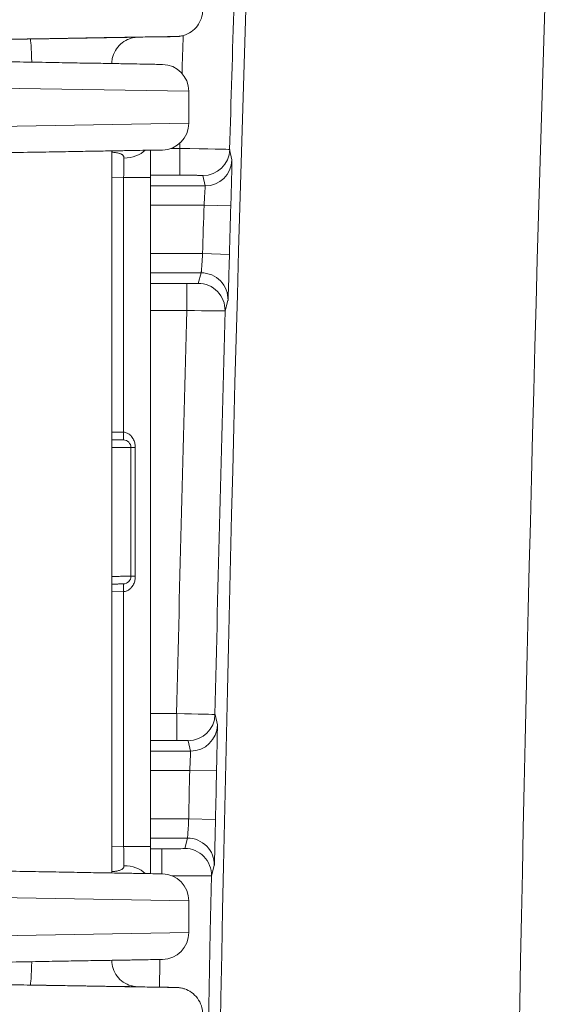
# Model space of a CAD drawing. Header units: inches. Extents: x 0 to 110, y 2 to 70.
# Tile 103 of 129: x 79.911 to 80.602, y 36.239 to 37.523. Entities that reach past the tile are written whole.
import ezdxf

# ---------------------------------------------------------------- set-up
doc = ezdxf.new("R2010")
doc.units = ezdxf.units.IN
doc.header["$LTSCALE"] = 3.25
doc.header["$MEASUREMENT"] = 0
doc.layers.add('Visible (ANSI)', color=7, linetype='Continuous', lineweight=18)
doc.layers.add('Visible Narrow (ANSI)', color=7, linetype='Continuous', lineweight=5)

msp = doc.modelspace()

# ---------------------------------------------------------------- linework, layer by layer
at = {"layer": 'Visible (ANSI)'}
for p, q in [((80.0624, 37.5005), (80.0889, 37.501)), ((80.1312, 37.4301), (80.1312, 37.3884)), ((80.0307, 37.3523), (80.0307, 36.4101)), ((80.0812, 37.3175), (80.0812, 36.4448)), ((80.0309, 36.9754), (80.0307, 36.9754)), ((80.0557, 36.9651), (80.0557, 36.9651)), ((80.0557, 36.7973), (80.0557, 36.9651)), ((80.0307, 36.787), (80.0309, 36.787)), ((80.1312, 36.3739), (80.1312, 36.3323)), ((80.0889, 36.2612), (80.0624, 36.2617))]:
    msp.add_line(p, q, dxfattribs=at)
for centre, radius, start, end in [((80.0962, 37.4301), 0.035, 0, 89), ((80.0962, 37.3884), 0.035, 271, 0), ((80.0457, 36.9651), 0.01, 359.9999, 88.9948), ((80.0457, 36.7973), 0.01, 271, 0), ((80.0962, 36.3739), 0.035, 0, 89), ((80.0962, 36.3323), 0.035, 271, 0)]:
    msp.add_arc(centre, radius, start, end, dxfattribs=at)
for points, knots in [([(80.1494, 37.5365), (80.1494, 37.5327), (80.1488, 37.5289), (80.1464, 37.5218), (80.1446, 37.5184), (80.1402, 37.5125), (80.1374, 37.5098), (80.1313, 37.5056), (80.1279, 37.5039), (80.1226, 37.5024), (80.1208, 37.502), (80.1187, 37.5017), (80.1183, 37.5017), (80.1177, 37.5016), (80.1174, 37.5016), (80.117, 37.5016), (80.1168, 37.5016), (80.1164, 37.5015), (80.1163, 37.5015), (80.116, 37.5015), (80.1159, 37.5015), (80.1155, 37.5015), (80.1154, 37.5015), (80.1147, 37.5015), (80.1143, 37.5015), (80.1116, 37.5014), (80.1081, 37.5013), (80.0992, 37.5011), (80.0944, 37.5011), (80.0889, 37.501)], [0, 0, 0, 0, 0.0287643, 0.0287643, 0.057076, 0.057076, 0.0854036, 0.0854036, 0.1137262, 0.1137262, 0.1275117, 0.1275117, 0.1306988, 0.1306988, 0.1328003, 0.1328003, 0.1355853, 0.1355853, 0.1384778, 0.1384778, 0.1433908, 0.1433908, 0.1552666, 0.1552666, 0.1908614, 0.1908614, 0.2982877, 0.2982877, 0.3804004, 0.3804004, 0.3804004, 0.3804004]), ([(80.0644, 37.5006), (80.0644, 37.5006), (80.0644, 37.5006), (80.0643, 37.5006), (80.0643, 37.5006), (80.0638, 37.5006), (80.0637, 37.5006), (80.0634, 37.5005), (80.0633, 37.5005), (80.0629, 37.5005), (80.0626, 37.5005), (80.0616, 37.5004), (80.0609, 37.5003), (80.0594, 37.5001), (80.0587, 37.4999), (80.0556, 37.4992), (80.0534, 37.4985), (80.0481, 37.4961), (80.045, 37.4941), (80.0396, 37.4893), (80.0372, 37.4863), (80.0335, 37.4799), (80.0321, 37.4763), (80.031, 37.4705), (80.0307, 37.4684), (80.0307, 37.4662)], [0.5013966, 0.5013966, 0.5013966, 0.5013966, 0.5042288, 0.5042288, 0.513128, 0.513128, 0.5157393, 0.5157393, 0.5171179, 0.5171179, 0.5199157, 0.5199157, 0.5254928, 0.5254928, 0.5313974, 0.5313974, 0.5490864, 0.5490864, 0.5760707, 0.5760707, 0.6044083, 0.6044083, 0.6327335, 0.6327335, 0.6491765, 0.6491765, 0.6491765, 0.6491765]), ([(80.0968, 37.4651), (80.0968, 37.4651), (80.0959, 37.4651), (80.0943, 37.4651), (80.0943, 37.4651), (80.0942, 37.4651), (80.0941, 37.4651), (80.0924, 37.4651), (80.09, 37.4652), (80.0869, 37.4652), (80.0868, 37.4652), (80.0867, 37.4652), (80.0866, 37.4652), (80.0834, 37.4653), (80.0795, 37.4654), (80.0751, 37.4654), (80.075, 37.4654), (80.0749, 37.4654), (80.0748, 37.4654), (80.0702, 37.4655), (80.0651, 37.4656), (80.0593, 37.4657), (80.0592, 37.4657), (80.0592, 37.4657), (80.0591, 37.4657), (80.0532, 37.4658), (80.0468, 37.4659), (80.0398, 37.4661), (80.0397, 37.4661), (80.0397, 37.4661), (80.0396, 37.4661), (80.0325, 37.4662), (80.0248, 37.4663), (80.0165, 37.4665), (80.0081, 37.4666), (79.9991, 37.4668), (79.9893, 37.4669), (79.9892, 37.4669), (79.9891, 37.4669), (79.989, 37.4669), (79.9794, 37.4671), (79.969, 37.4673), (79.9579, 37.4675), (79.9577, 37.4675), (79.9574, 37.4675), (79.9572, 37.4675), (79.9462, 37.4677), (79.9343, 37.4679), (79.9216, 37.4681), (79.9212, 37.4681), (79.9208, 37.4681), (79.9205, 37.4681), (79.9078, 37.4684), (79.8943, 37.4686), (79.8797, 37.4689), (79.8791, 37.4689), (79.8786, 37.4689), (79.878, 37.4689), (79.8635, 37.4691), (79.848, 37.4694), (79.8314, 37.4697)], [0, 0, 0, 0, 0.087207, 0.087207, 0.087207, 0.090909, 0.090909, 0.090909, 0.178894, 0.178894, 0.178894, 0.181818, 0.181818, 0.181818, 0.270586, 0.270586, 0.270586, 0.272727, 0.272727, 0.272727, 0.362278, 0.362278, 0.362278, 0.363636, 0.363636, 0.363636, 0.453969, 0.453969, 0.453969, 0.454545, 0.454545, 0.454545, 0.545455, 0.545455, 0.545455, 0.636364, 0.636364, 0.636364, 0.637352, 0.637352, 0.637352, 0.727273, 0.727273, 0.727273, 0.729044, 0.729044, 0.729044, 0.818182, 0.818182, 0.818182, 0.820736, 0.820736, 0.820736, 0.909091, 0.909091, 0.909091, 0.912424, 0.912424, 0.912424, 1, 1, 1, 1]), ([(79.8314, 37.3488), (79.848, 37.3491), (79.8635, 37.3494), (79.878, 37.3496), (79.8786, 37.3496), (79.8791, 37.3496), (79.8797, 37.3496), (79.8943, 37.3499), (79.9078, 37.3501), (79.9205, 37.3504), (79.9208, 37.3504), (79.9212, 37.3504), (79.9216, 37.3504), (79.9343, 37.3506), (79.9462, 37.3508), (79.9572, 37.351), (79.9574, 37.351), (79.9577, 37.351), (79.9579, 37.351), (79.969, 37.3512), (79.9794, 37.3514), (79.989, 37.3516), (79.9891, 37.3516), (79.9892, 37.3516), (79.9893, 37.3516), (79.9991, 37.3517), (80.0081, 37.3519), (80.0164, 37.352), (80.0248, 37.3522), (80.0325, 37.3523), (80.0396, 37.3524), (80.0397, 37.3524), (80.0397, 37.3524), (80.0398, 37.3524), (80.0468, 37.3526), (80.0532, 37.3527), (80.0591, 37.3528), (80.0592, 37.3528), (80.0592, 37.3528), (80.0593, 37.3528), (80.0651, 37.3529), (80.0702, 37.353), (80.0748, 37.3531), (80.0749, 37.3531), (80.075, 37.3531), (80.0751, 37.3531), (80.0795, 37.3531), (80.0834, 37.3532), (80.0866, 37.3533), (80.0867, 37.3533), (80.0868, 37.3533), (80.0869, 37.3533), (80.09, 37.3533), (80.0924, 37.3534), (80.0941, 37.3534), (80.0942, 37.3534), (80.0943, 37.3534), (80.0943, 37.3534), (80.0959, 37.3534), (80.0968, 37.3534), (80.0968, 37.3534)], [0, 0, 0, 0, 0.087577, 0.087577, 0.087577, 0.090909, 0.090909, 0.090909, 0.179265, 0.179265, 0.179265, 0.181818, 0.181818, 0.181818, 0.270957, 0.270957, 0.270957, 0.272727, 0.272727, 0.272727, 0.362648, 0.362648, 0.362648, 0.363636, 0.363636, 0.363636, 0.45434, 0.45434, 0.45434, 0.545455, 0.545455, 0.545455, 0.546032, 0.546032, 0.546032, 0.636364, 0.636364, 0.636364, 0.637724, 0.637724, 0.637724, 0.727273, 0.727273, 0.727273, 0.729415, 0.729415, 0.729415, 0.818182, 0.818182, 0.818182, 0.821108, 0.821108, 0.821108, 0.909091, 0.909091, 0.909091, 0.912795, 0.912795, 0.912795, 1, 1, 1, 1]), ([(80.0812, 37.3532), (80.0812, 37.3505), (80.0812, 37.3435), (80.0812, 37.3315), (80.0812, 37.3223), (80.0812, 37.3175)], [0.3374933, 0.3374933, 0.3374933, 0.3374933, 0.5, 0.75, 1, 1, 1, 1]), ([(80.0459, 36.9751), (80.0459, 36.9751), (80.0458, 36.9751), (80.0455, 36.9751), (80.0454, 36.9751), (80.0449, 36.9751), (80.0446, 36.9751), (80.0438, 36.9751), (80.0434, 36.9751), (80.0425, 36.9752), (80.042, 36.9752), (80.0409, 36.9752), (80.0403, 36.9752), (80.039, 36.9752), (80.0383, 36.9752), (80.0369, 36.9753), (80.0362, 36.9753), (80.0347, 36.9753), (80.0339, 36.9753), (80.0323, 36.9753), (80.0316, 36.9754), (80.0309, 36.9754)], [0.0000001, 0.0000001, 0.0000001, 0.0000001, 0.1021082, 0.1021082, 0.2000001, 0.2000001, 0.3043327, 0.3043327, 0.4, 0.4, 0.5044797, 0.5044797, 0.6, 0.6, 0.7046106, 0.7046106, 0.8, 0.8, 0.9069102, 0.9069102, 1, 1, 1, 1]), ([(80.0309, 36.787), (80.0316, 36.787), (80.0323, 36.787), (80.0339, 36.7871), (80.0347, 36.7871), (80.0362, 36.7871), (80.0369, 36.7871), (80.0383, 36.7871), (80.039, 36.7871), (80.0403, 36.7872), (80.0409, 36.7872), (80.042, 36.7872), (80.0425, 36.7872), (80.0434, 36.7872), (80.0438, 36.7872), (80.0446, 36.7872), (80.0449, 36.7872), (80.0454, 36.7873), (80.0455, 36.7873), (80.0458, 36.7873), (80.0459, 36.7873), (80.0459, 36.7873)], [0.0000001, 0.0000001, 0.0000001, 0.0000001, 0.0930899, 0.0930899, 0.2000001, 0.2000001, 0.2953895, 0.2953895, 0.4000001, 0.4000001, 0.4955204, 0.4955204, 0.6, 0.6, 0.6956674, 0.6956674, 0.8, 0.8, 0.8978919, 0.8978919, 1, 1, 1, 1]), ([(80.0812, 36.4448), (80.0812, 36.4401), (80.0812, 36.4308), (80.0812, 36.4188), (80.0812, 36.4118), (80.0812, 36.4092)], [0, 0, 0, 0, 0.25, 0.5, 0.6625067, 0.6625067, 0.6625067, 0.6625067]), ([(80.0968, 36.4089), (80.0968, 36.4089), (80.0959, 36.4089), (80.0943, 36.409), (80.0943, 36.409), (80.0942, 36.409), (80.0941, 36.409), (80.0924, 36.409), (80.09, 36.409), (80.0869, 36.4091), (80.0868, 36.4091), (80.0867, 36.4091), (80.0866, 36.4091), (80.0834, 36.4092), (80.0795, 36.4092), (80.0751, 36.4093), (80.075, 36.4093), (80.0749, 36.4093), (80.0748, 36.4093), (80.0702, 36.4094), (80.0651, 36.4095), (80.0593, 36.4096), (80.0592, 36.4096), (80.0592, 36.4096), (80.0591, 36.4096), (80.0532, 36.4097), (80.0468, 36.4098), (80.0398, 36.4099), (80.0397, 36.4099), (80.0397, 36.4099), (80.0396, 36.4099), (80.0325, 36.4101), (80.0248, 36.4102), (80.0165, 36.4103), (80.0081, 36.4105), (79.9991, 36.4106), (79.9893, 36.4108), (79.9892, 36.4108), (79.9891, 36.4108), (79.989, 36.4108), (79.9794, 36.411), (79.969, 36.4112), (79.9579, 36.4114), (79.9577, 36.4114), (79.9574, 36.4114), (79.9572, 36.4114), (79.9462, 36.4116), (79.9343, 36.4118), (79.9216, 36.412), (79.9212, 36.412), (79.9208, 36.412), (79.9205, 36.412), (79.9078, 36.4122), (79.8943, 36.4125), (79.8797, 36.4127), (79.8791, 36.4127), (79.8786, 36.4127), (79.878, 36.4127), (79.8635, 36.413), (79.848, 36.4133), (79.8314, 36.4136)], [0, 0, 0, 0, 0.0872047, 0.0872047, 0.0872047, 0.0909091, 0.0909091, 0.0909091, 0.1788924, 0.1788924, 0.1788924, 0.1818182, 0.1818182, 0.1818182, 0.2705845, 0.2705845, 0.2705845, 0.2727273, 0.2727273, 0.2727273, 0.362276, 0.362276, 0.362276, 0.3636364, 0.3636364, 0.3636364, 0.4539678, 0.4539678, 0.4539678, 0.4545455, 0.4545455, 0.4545455, 0.5454545, 0.5454545, 0.5454545, 0.6363636, 0.6363636, 0.6363636, 0.6373516, 0.6373516, 0.6373516, 0.7272727, 0.7272727, 0.7272727, 0.7290431, 0.7290431, 0.7290431, 0.8181818, 0.8181818, 0.8181818, 0.8207352, 0.8207352, 0.8207352, 0.9090909, 0.9090909, 0.9090909, 0.9124234, 0.9124234, 0.9124234, 1, 1, 1, 1]), ([(79.8314, 36.2927), (79.848, 36.293), (79.8635, 36.2932), (79.878, 36.2935), (79.8786, 36.2935), (79.8791, 36.2935), (79.8797, 36.2935), (79.8943, 36.2938), (79.9078, 36.294), (79.9205, 36.2942), (79.9208, 36.2942), (79.9212, 36.2942), (79.9216, 36.2942), (79.9343, 36.2945), (79.9462, 36.2947), (79.9572, 36.2949), (79.9574, 36.2949), (79.9577, 36.2949), (79.9579, 36.2949), (79.969, 36.2951), (79.9794, 36.2953), (79.989, 36.2954), (79.9891, 36.2954), (79.9892, 36.2954), (79.9893, 36.2954), (79.9991, 36.2956), (80.0081, 36.2958), (80.0164, 36.2959), (80.0248, 36.296), (80.0325, 36.2962), (80.0396, 36.2963), (80.0397, 36.2963), (80.0397, 36.2963), (80.0398, 36.2963), (80.0468, 36.2964), (80.0532, 36.2965), (80.0591, 36.2966), (80.0592, 36.2966), (80.0592, 36.2967), (80.0593, 36.2967), (80.0651, 36.2968), (80.0702, 36.2968), (80.0748, 36.2969), (80.0749, 36.2969), (80.075, 36.2969), (80.0751, 36.2969), (80.0795, 36.297), (80.0834, 36.2971), (80.0866, 36.2971), (80.0867, 36.2971), (80.0868, 36.2971), (80.0869, 36.2971), (80.09, 36.2972), (80.0924, 36.2972), (80.0941, 36.2973), (80.0942, 36.2973), (80.0943, 36.2973), (80.0943, 36.2973), (80.0959, 36.2973), (80.0968, 36.2973), (80.0968, 36.2973)], [0, 0, 0, 0, 0.087576, 0.087576, 0.087576, 0.090909, 0.090909, 0.090909, 0.179264, 0.179264, 0.179264, 0.181818, 0.181818, 0.181818, 0.270956, 0.270956, 0.270956, 0.272727, 0.272727, 0.272727, 0.362648, 0.362648, 0.362648, 0.363636, 0.363636, 0.363636, 0.454339, 0.454339, 0.454339, 0.545455, 0.545455, 0.545455, 0.546031, 0.546031, 0.546031, 0.636364, 0.636364, 0.636364, 0.637722, 0.637722, 0.637722, 0.727273, 0.727273, 0.727273, 0.729414, 0.729414, 0.729414, 0.818182, 0.818182, 0.818182, 0.821106, 0.821106, 0.821106, 0.909091, 0.909091, 0.909091, 0.912793, 0.912793, 0.912793, 1, 1, 1, 1]), ([(80.0307, 36.2962), (80.0307, 36.2925), (80.0314, 36.2888), (80.0337, 36.2819), (80.0355, 36.2785), (80.0399, 36.2725), (80.0427, 36.2699), (80.0488, 36.2657), (80.0522, 36.264), (80.0576, 36.2625), (80.0594, 36.2621), (80.0616, 36.2618), (80.0621, 36.2617), (80.0627, 36.2617), (80.063, 36.2617), (80.0634, 36.2616), (80.0636, 36.2616), (80.0638, 36.2616), (80.0639, 36.2616), (80.0641, 36.2616), (80.0642, 36.2616), (80.0644, 36.2616), (80.0644, 36.2616), (80.0644, 36.2616)], [0.0010181, 0.0010181, 0.0010181, 0.0010181, 0.0287617, 0.0287617, 0.0570731, 0.0570731, 0.0854004, 0.0854004, 0.1137246, 0.1137246, 0.1276181, 0.1276181, 0.1313432, 0.1313432, 0.1334793, 0.1334793, 0.1358062, 0.1358062, 0.1381367, 0.1381367, 0.1419308, 0.1419308, 0.1492234, 0.1492234, 0.1492234, 0.1492234]), ([(80.0889, 36.2612), (80.0991, 36.261), (80.1066, 36.2609), (80.113, 36.2607), (80.1142, 36.2607), (80.1153, 36.2607), (80.1155, 36.2607), (80.1157, 36.2607), (80.1159, 36.2607), (80.1163, 36.2606), (80.1164, 36.2606), (80.1168, 36.2606), (80.117, 36.2606), (80.1173, 36.2606), (80.1175, 36.2606), (80.1181, 36.2605), (80.1186, 36.2605), (80.12, 36.2603), (80.121, 36.2601), (80.1233, 36.2596), (80.1246, 36.2592), (80.129, 36.2577), (80.1319, 36.2562), (80.1376, 36.2522), (80.1403, 36.2496), (80.1447, 36.2436), (80.1465, 36.2402), (80.1488, 36.2332), (80.1494, 36.2294), (80.1494, 36.2257)], [0, 0, 0, 0, 0.1513619, 0.1513619, 0.2255867, 0.2255867, 0.2344127, 0.2344127, 0.2410406, 0.2410406, 0.2449306, 0.2449306, 0.2468073, 0.2468073, 0.2486868, 0.2486868, 0.2524787, 0.2524787, 0.2600089, 0.2600089, 0.2707594, 0.2707594, 0.2952762, 0.2952762, 0.3234685, 0.3234685, 0.351794, 0.351794, 0.3800891, 0.3800891, 0.3800891, 0.3800891])]:
    msp.add_open_spline(points, degree=3, knots=knots, dxfattribs=at)
at = {"layer": 'Visible Narrow (ANSI)'}
for p, q in [((80.0624, 37.5005), (80.0888, 37.501)), ((80.1312, 37.4301), (79.8581, 37.4347)), ((79.8581, 37.3838), (80.1312, 37.3884)), ((80.1196, 37.3555), (80.1081, 37.3555)), ((80.1196, 37.3555), (80.1196, 37.3205)), ((80.1875, 37.3405), (80.1845, 37.354)), ((80.1196, 37.3205), (80.0812, 37.3205)), ((80.0462, 37.3176), (80.0307, 37.3173)), ((80.0462, 37.3175), (80.0812, 37.3175)), ((80.0462, 37.3175), (80.0462, 36.9851)), ((80.1525, 37.3066), (80.1496, 37.32)), ((80.0812, 37.3066), (80.1525, 37.3066)), ((80.0812, 37.2816), (80.1511, 37.2816)), ((80.1861, 37.2806), (80.1511, 37.2816)), ((80.0812, 37.2182), (80.1493, 37.2182)), ((80.1843, 37.2172), (80.1493, 37.2182)), ((80.0812, 37.1932), (80.1474, 37.1932)), ((80.1435, 37.1794), (80.1474, 37.1932)), ((80.0812, 37.1792), (80.1285, 37.1792)), ((80.1285, 37.1442), (80.1285, 37.1792)), ((80.1785, 37.1435), (80.1823, 37.1572)), ((80.0812, 37.1442), (80.1285, 37.1442)), ((80.0462, 36.9851), (80.0307, 36.9854)), ((80.0307, 36.9654), (80.0309, 36.9754)), ((80.0614, 36.7973), (80.0614, 36.9651)), ((80.0307, 36.797), (80.0309, 36.787)), ((80.0614, 36.7973), (80.0557, 36.7973)), ((80.0307, 36.777), (80.0462, 36.7773)), ((80.0462, 36.7773), (80.0462, 36.4448)), ((80.1154, 36.618), (80.0812, 36.618)), ((80.1154, 36.618), (80.1154, 36.583)), ((80.1685, 36.6032), (80.1654, 36.6169)), ((80.1154, 36.583), (80.0812, 36.583)), ((80.1335, 36.569), (80.1304, 36.5827)), ((80.1335, 36.569), (80.0812, 36.569)), ((80.1324, 36.544), (80.0812, 36.544)), ((80.1674, 36.5432), (80.1324, 36.544)), ((80.131, 36.4806), (80.0812, 36.4806)), ((80.166, 36.4799), (80.131, 36.4806)), ((80.1295, 36.4556), (80.0812, 36.4556)), ((80.1259, 36.4421), (80.1295, 36.4556)), ((80.0307, 36.4451), (80.0462, 36.4448)), ((80.0812, 36.4448), (80.0462, 36.4448)), ((80.0812, 36.4416), (80.0959, 36.4416)), ((80.0959, 36.4089), (80.0959, 36.4416)), ((80.1609, 36.4064), (80.1645, 36.4199)), ((80.1312, 36.3739), (79.8581, 36.3786)), ((79.8581, 36.3277), (80.1312, 36.3323)), ((80.0888, 36.2612), (80.0624, 36.2617))]:
    msp.add_line(p, q, dxfattribs=at)
for radius, start, end in [(112.5149, 178.131383, 181.868617), (112.5304, 178.131383, 178.326969), (112.1249, 178.131383, 181.868617), (112.5954, 178.252177, 178.277424), (112.5954, 178.323571, 178.32715), (112.5617, 178.364319, 178.396603), (112.5267, 178.364319, 178.396603), (112.5804, 178.434531, 178.702421), (112.5304, 178.43419, 178.70238), (112.5617, 178.739868, 178.772147), (112.5267, 178.739868, 178.772147), (112.5304, 178.809582, 181.190418), (112.5954, 178.865834, 178.884213)]:
    msp.add_arc((192.6669, 34.0686), radius, start, end, dxfattribs=at)
for centre, major_axis, ratio, start_param, end_param in [((79.9248, 37.4633), (-0.0006, 0.035), 0.043849, 4.8486, 6.282445), ((79.9366, 37.4633), (-0.0006, 0.035), 0.043849, 6.282394, 6.283184), ((80.0462, 37.368), (-0.035, 0), 0.720187, 1.583367, 2.507868), ((80.1196, 37.355), (0.065, -0.001), 0.008057, 0.004255, 1.570688), ((80.1496, 37.355), (0.0342, 0.0075), 0.99984, 4.495039, 6.036563), ((80.0462, 37.3176), (-0.0006, -0.035), 0.000016, 3.90817, 4.712254), ((80.1525, 37.3415), (0.0342, 0.0076), 0.99984, 4.494926, 6.036569), ((80.1474, 37.1582), (0.0337, -0.0094), 0.999836, 0.243302, 1.84147), ((80.1435, 37.1444), (0.0337, -0.0094), 0.999836, 0.24331, 1.841355), ((80.1285, 37.1444), (0.05, -0.001), 0.005236, 4.71239, 6.278758), ((80.0657, 36.9651), (-0.01, 0), 0.000114, 0.000063, 1.123064), ((80.1154, 36.6177), (0.05, -0.0008), 0.005236, 0.004324, 1.5708), ((80.1304, 36.6177), (0.0341, 0.0078), 0.99984, 4.488836, 6.036912), ((80.1335, 36.604), (0.0341, 0.0078), 0.99984, 4.488722, 6.036919), ((80.1295, 36.4206), (0.0338, -0.0092), 0.999837, 0.24372, 1.835334), ((80.0462, 36.4448), (0.0006, -0.035), 0.000016, 4.712319, 5.51618), ((80.0959, 36.4421), (0.03, 0), 0.017452, 4.712441, 6.278346), ((80.1259, 36.4071), (0.0338, -0.0091), 0.999837, 0.243728, 1.835222), ((80.0462, 36.3944), (-0.035, 0), 0.720199, 3.775374, 4.699833), ((80.0959, 36.4072), (0.065, -0.0007), 0.008052, 4.916767, 6.278721), ((79.9248, 36.2989), (-0.0006, -0.035), 0.043849, 0.000728, 1.440341)]:
    msp.add_ellipse(centre, major_axis=major_axis, ratio=ratio, start_param=start_param, end_param=end_param, dxfattribs=at)
for points, knots in [([(80.0888, 37.501), (80.0946, 37.5011), (80.0994, 37.5012), (80.1033, 37.5012), (80.1037, 37.5012), (80.1041, 37.5012), (80.1044, 37.5012), (80.1082, 37.5013), (80.111, 37.5014), (80.1128, 37.5014), (80.1129, 37.5014), (80.1131, 37.5014), (80.1132, 37.5014), (80.1148, 37.5015), (80.1154, 37.5015), (80.1148, 37.5015), (80.1148, 37.5015), (80.1148, 37.5015), (80.1147, 37.5015), (80.1141, 37.5015), (80.1122, 37.5015), (80.1093, 37.5014), (80.1092, 37.5014), (80.1091, 37.5014), (80.109, 37.5014), (80.106, 37.5014), (80.1017, 37.5013), (80.0965, 37.5012), (80.0964, 37.5012), (80.0963, 37.5012), (80.0962, 37.5012), (80.0909, 37.5011), (80.0844, 37.501), (80.0769, 37.5009), (80.0695, 37.5008), (80.061, 37.5006), (80.0518, 37.5005), (80.0516, 37.5005), (80.0514, 37.5005), (80.0512, 37.5005), (80.0421, 37.5003), (80.0323, 37.5002), (80.0219, 37.5), (80.0215, 37.5), (80.0211, 37.5), (80.0206, 37.5), (80.0104, 37.4998), (79.9996, 37.4996), (79.9884, 37.4994), (79.9878, 37.4994), (79.9871, 37.4994), (79.9864, 37.4994), (79.9754, 37.4992), (79.9641, 37.499), (79.9527, 37.4988), (79.9518, 37.4988), (79.9508, 37.4988), (79.9499, 37.4987), (79.9387, 37.4985), (79.9274, 37.4983), (79.9161, 37.4982), (79.915, 37.4981), (79.9138, 37.4981), (79.9127, 37.4981), (79.9016, 37.4979), (79.8907, 37.4977), (79.8801, 37.4975), (79.8788, 37.4975), (79.8775, 37.4975), (79.8762, 37.4974), (79.8658, 37.4973), (79.8557, 37.4971), (79.8461, 37.4969), (79.8447, 37.4969), (79.8433, 37.4969), (79.8419, 37.4968), (79.8327, 37.4967), (79.824, 37.4965), (79.8156, 37.4964)], [0, 0, 0, 0, 0.06521, 0.06521, 0.06521, 0.071429, 0.071429, 0.071429, 0.137969, 0.137969, 0.137969, 0.142857, 0.142857, 0.142857, 0.210685, 0.210685, 0.210685, 0.214286, 0.214286, 0.214286, 0.283408, 0.283408, 0.283408, 0.285714, 0.285714, 0.285714, 0.35613, 0.35613, 0.35613, 0.357143, 0.357143, 0.357143, 0.428571, 0.428571, 0.428571, 0.5, 0.5, 0.5, 0.501571, 0.501571, 0.501571, 0.571429, 0.571429, 0.571429, 0.574292, 0.574292, 0.574292, 0.642857, 0.642857, 0.642857, 0.647015, 0.647015, 0.647015, 0.714286, 0.714286, 0.714286, 0.719738, 0.719738, 0.719738, 0.785714, 0.785714, 0.785714, 0.792464, 0.792464, 0.792464, 0.857143, 0.857143, 0.857143, 0.865178, 0.865178, 0.865178, 0.928571, 0.928571, 0.928571, 0.937963, 0.937963, 0.937963, 1, 1, 1, 1]), ([(80.0643, 37.5006), (80.0645, 37.5006), (80.0655, 37.5006), (80.0646, 37.5006), (80.0574, 37.5005), (80.0447, 37.5003), (80.027, 37.5), (80.0051, 37.4996), (79.9799, 37.4992), (79.9523, 37.4987), (79.9336, 37.4984), (79.9242, 37.4983)], [0.4509374, 0.4509374, 0.4509374, 0.4509374, 0.4666667, 0.5333333, 0.6, 0.6666667, 0.7333333, 0.8, 0.8666667, 0.9333333, 1, 1, 1, 1]), ([(79.9242, 37.4983), (79.9147, 37.4981), (79.8962, 37.4978), (79.8693, 37.4973), (79.8454, 37.4969), (79.8251, 37.4965), (79.8094, 37.4962), (79.799, 37.496), (79.7946, 37.4959), (79.795, 37.4959), (79.7959, 37.4959)], [0, 0, 0, 0, 0.0666667, 0.1333333, 0.2, 0.2666667, 0.3333333, 0.4, 0.4666667, 0.5211071, 0.5211071, 0.5211071, 0.5211071]), ([(80.0307, 37.3505), (80.0325, 37.3504), (80.0341, 37.3502), (80.0375, 37.3498), (80.0391, 37.3494), (80.0406, 37.349), (80.0407, 37.349), (80.042, 37.3486), (80.0431, 37.3481), (80.0441, 37.3474), (80.0442, 37.3474), (80.0451, 37.3468), (80.0456, 37.3462), (80.0461, 37.3453), (80.0462, 37.3451), (80.0465, 37.3443), (80.0467, 37.3436), (80.0466, 37.3428)], [0.2993544, 0.2993544, 0.2993544, 0.2993544, 0.4233381, 0.4233381, 0.5714286, 0.5714286, 0.577506, 0.577506, 0.7142857, 0.7142857, 0.7318619, 0.7318619, 0.8571429, 0.8571429, 0.8861361, 0.8861361, 1, 1, 1, 1]), ([(80.1861, 37.2806), (80.1861, 37.283), (80.1862, 37.2854), (80.1863, 37.2878), (80.1863, 37.2902), (80.1864, 37.2926), (80.1865, 37.295), (80.1865, 37.2975), (80.1866, 37.2999), (80.1867, 37.3024), (80.1867, 37.3048), (80.1868, 37.3073), (80.1869, 37.3099), (80.1869, 37.3124), (80.187, 37.3149), (80.1871, 37.3174), (80.1871, 37.32), (80.1872, 37.3224), (80.1872, 37.3248), (80.1873, 37.3271), (80.1873, 37.3293), (80.1874, 37.3312), (80.1874, 37.3332), (80.1875, 37.3348), (80.1875, 37.3362), (80.1875, 37.3376), (80.1875, 37.3386), (80.1875, 37.3393), (80.1875, 37.3401), (80.1875, 37.3405), (80.1875, 37.3405)], [0, 0, 0, 0, 0.1, 0.1, 0.1, 0.2, 0.2, 0.2, 0.3, 0.3, 0.3, 0.4, 0.4, 0.4, 0.5, 0.5, 0.5, 0.6, 0.6, 0.6, 0.7, 0.7, 0.7, 0.8, 0.8, 0.8, 0.9, 0.9, 0.9, 1, 1, 1, 1]), ([(80.1496, 37.32), (80.1496, 37.32), (80.1496, 37.32), (80.1495, 37.32), (80.1495, 37.32), (80.1494, 37.3201), (80.1493, 37.3201), (80.1493, 37.3201), (80.1492, 37.3201), (80.1492, 37.3201), (80.149, 37.3201), (80.1489, 37.3201), (80.1487, 37.3201), (80.1486, 37.3201), (80.1484, 37.3202), (80.1483, 37.3202), (80.1481, 37.3202), (80.1478, 37.3202), (80.1476, 37.3202), (80.1473, 37.3202), (80.1471, 37.3202), (80.1468, 37.3202), (80.1465, 37.3202), (80.1462, 37.3203), (80.1459, 37.3203), (80.1455, 37.3203), (80.1451, 37.3203), (80.1447, 37.3203), (80.1443, 37.3203), (80.144, 37.3203), (80.1436, 37.3203), (80.143, 37.3203), (80.1423, 37.3204), (80.1416, 37.3204), (80.1412, 37.3204), (80.1409, 37.3204), (80.1404, 37.3204), (80.1396, 37.3204), (80.1386, 37.3204), (80.1375, 37.3204), (80.1371, 37.3204), (80.1368, 37.3204), (80.1364, 37.3204), (80.1351, 37.3205), (80.1338, 37.3205), (80.1323, 37.3205), (80.132, 37.3205), (80.1317, 37.3205), (80.1314, 37.3205), (80.1297, 37.3205), (80.128, 37.3205), (80.1262, 37.3205), (80.126, 37.3205), (80.1259, 37.3205), (80.1257, 37.3205), (80.1237, 37.3205), (80.1217, 37.3205), (80.1196, 37.3205)], [0, 0, 0, 0, 0.023262, 0.023262, 0.023262, 0.1, 0.1, 0.1, 0.131531, 0.131531, 0.131531, 0.2, 0.2, 0.2, 0.240119, 0.240119, 0.240119, 0.3, 0.3, 0.3, 0.34864, 0.34864, 0.34864, 0.4, 0.4, 0.4, 0.457176, 0.457176, 0.457176, 0.5, 0.5, 0.5, 0.565667, 0.565667, 0.565667, 0.6, 0.6, 0.6, 0.674358, 0.674358, 0.674358, 0.7, 0.7, 0.7, 0.782995, 0.782995, 0.782995, 0.8, 0.8, 0.8, 0.891464, 0.891464, 0.891464, 0.9, 0.9, 0.9, 1, 1, 1, 1]), ([(80.1511, 37.2816), (80.1511, 37.2817), (80.1511, 37.2818), (80.1511, 37.2819), (80.1511, 37.2828), (80.1512, 37.2837), (80.1513, 37.2846), (80.1513, 37.2848), (80.1513, 37.285), (80.1513, 37.2852), (80.1514, 37.286), (80.1514, 37.2868), (80.1515, 37.2876), (80.1515, 37.2879), (80.1515, 37.2882), (80.1515, 37.2885), (80.1516, 37.2892), (80.1516, 37.2899), (80.1517, 37.2906), (80.1517, 37.2911), (80.1517, 37.2915), (80.1518, 37.2919), (80.1518, 37.2925), (80.1518, 37.2931), (80.1519, 37.2938), (80.1519, 37.2943), (80.1519, 37.2948), (80.152, 37.2954), (80.152, 37.2959), (80.152, 37.2964), (80.1521, 37.2969), (80.1521, 37.2976), (80.1521, 37.2982), (80.1522, 37.2988), (80.1522, 37.2992), (80.1522, 37.2996), (80.1523, 37.3), (80.1523, 37.3007), (80.1523, 37.3013), (80.1524, 37.302), (80.1524, 37.3022), (80.1524, 37.3024), (80.1524, 37.3027), (80.1524, 37.3033), (80.1525, 37.3039), (80.1525, 37.3044), (80.1525, 37.3045), (80.1525, 37.3046), (80.1525, 37.3048), (80.1525, 37.3053), (80.1525, 37.3058), (80.1526, 37.3061), (80.1526, 37.3064), (80.1526, 37.3065), (80.1525, 37.3066)], [0, 0, 0, 0, 0.0103545, 0.0103545, 0.0103545, 0.1, 0.1, 0.1, 0.1203339, 0.1203339, 0.1203339, 0.2, 0.2, 0.2, 0.2306195, 0.2306195, 0.2306195, 0.3, 0.3, 0.3, 0.3408272, 0.3408272, 0.3408272, 0.4, 0.4, 0.4, 0.4508835, 0.4508835, 0.4508835, 0.5, 0.5, 0.5, 0.5612027, 0.5612027, 0.5612027, 0.6, 0.6, 0.6, 0.6715696, 0.6715696, 0.6715696, 0.7, 0.7, 0.7, 0.7817661, 0.7817661, 0.7817661, 0.8, 0.8, 0.8, 0.9, 0.9, 0.9, 1, 1, 1, 1]), ([(80.1474, 37.1932), (80.1474, 37.1932), (80.1474, 37.1932), (80.1474, 37.1932), (80.1474, 37.1932), (80.1474, 37.1933), (80.1474, 37.1934), (80.1474, 37.1934), (80.1474, 37.1935), (80.1474, 37.1935), (80.1474, 37.1936), (80.1474, 37.1938), (80.1475, 37.194), (80.1475, 37.1941), (80.1475, 37.1942), (80.1475, 37.1943), (80.1475, 37.1945), (80.1475, 37.1947), (80.1476, 37.195), (80.1476, 37.1952), (80.1476, 37.1954), (80.1476, 37.1956), (80.1476, 37.1959), (80.1477, 37.1962), (80.1477, 37.1966), (80.1477, 37.1969), (80.1478, 37.1972), (80.1478, 37.1976), (80.1478, 37.1979), (80.1478, 37.1983), (80.1479, 37.1987), (80.1479, 37.1992), (80.148, 37.1998), (80.148, 37.2004), (80.148, 37.2008), (80.1481, 37.2012), (80.1481, 37.2016), (80.1482, 37.2024), (80.1482, 37.2032), (80.1483, 37.2041), (80.1483, 37.2044), (80.1483, 37.2048), (80.1484, 37.2052), (80.1484, 37.2062), (80.1485, 37.2073), (80.1486, 37.2085), (80.1486, 37.2087), (80.1486, 37.209), (80.1487, 37.2092), (80.1488, 37.2107), (80.1489, 37.2121), (80.149, 37.2136), (80.1491, 37.2151), (80.1492, 37.2166), (80.1493, 37.2182)], [0, 0, 0, 0, 0.0104584, 0.0104584, 0.0104584, 0.1, 0.1, 0.1, 0.1204214, 0.1204214, 0.1204214, 0.2, 0.2, 0.2, 0.2306934, 0.2306934, 0.2306934, 0.3, 0.3, 0.3, 0.3408867, 0.3408867, 0.3408867, 0.4, 0.4, 0.4, 0.4509291, 0.4509291, 0.4509291, 0.5, 0.5, 0.5, 0.561234, 0.561234, 0.561234, 0.6, 0.6, 0.6, 0.6715863, 0.6715863, 0.6715863, 0.7, 0.7, 0.7, 0.7817694, 0.7817694, 0.7817694, 0.8, 0.8, 0.8, 0.9, 0.9, 0.9, 1, 1, 1, 1]), ([(80.1823, 37.1572), (80.1824, 37.1572), (80.1824, 37.1574), (80.1824, 37.1578), (80.1824, 37.1581), (80.1824, 37.1586), (80.1825, 37.1592), (80.1825, 37.1599), (80.1825, 37.1607), (80.1826, 37.1617), (80.1826, 37.1627), (80.1826, 37.1639), (80.1827, 37.1654), (80.1827, 37.1668), (80.1828, 37.1685), (80.1829, 37.1705), (80.1829, 37.1725), (80.183, 37.1748), (80.1831, 37.1774), (80.1832, 37.18), (80.1833, 37.1829), (80.1834, 37.186), (80.1834, 37.1891), (80.1835, 37.1924), (80.1836, 37.1958), (80.1837, 37.1992), (80.1838, 37.2027), (80.184, 37.2063), (80.1841, 37.2099), (80.1842, 37.2135), (80.1843, 37.2172)], [0, 0, 0, 0, 0.1, 0.1, 0.1, 0.2, 0.2, 0.2, 0.3, 0.3, 0.3, 0.4, 0.4, 0.4, 0.5, 0.5, 0.5, 0.6, 0.6, 0.6, 0.7, 0.7, 0.7, 0.8, 0.8, 0.8, 0.9, 0.9, 0.9, 1, 1, 1, 1]), ([(80.1285, 37.1792), (80.129, 37.1792), (80.1294, 37.1792), (80.1299, 37.1792), (80.1301, 37.1792), (80.1304, 37.1792), (80.1307, 37.1792), (80.1311, 37.1792), (80.1316, 37.1792), (80.1321, 37.1792), (80.1323, 37.1792), (80.1326, 37.1792), (80.1329, 37.1792), (80.1333, 37.1792), (80.1338, 37.1792), (80.1343, 37.1792), (80.1345, 37.1792), (80.1348, 37.1792), (80.1351, 37.1792), (80.1356, 37.1792), (80.1361, 37.1792), (80.1366, 37.1792), (80.1368, 37.1792), (80.137, 37.1792), (80.1373, 37.1792), (80.1378, 37.1792), (80.1383, 37.1792), (80.1388, 37.1793), (80.1391, 37.1793), (80.1393, 37.1793), (80.1395, 37.1793), (80.14, 37.1793), (80.1405, 37.1793), (80.1409, 37.1793), (80.1411, 37.1793), (80.1413, 37.1793), (80.1415, 37.1793), (80.1419, 37.1793), (80.1423, 37.1793), (80.1426, 37.1794), (80.1427, 37.1794), (80.1429, 37.1794), (80.143, 37.1794), (80.1432, 37.1794), (80.1434, 37.1794), (80.1435, 37.1794), (80.1435, 37.1794), (80.1435, 37.1794), (80.1435, 37.1794)], [0, 0, 0, 0, 0.077696, 0.077696, 0.077696, 0.125, 0.125, 0.125, 0.204745, 0.204745, 0.204745, 0.25, 0.25, 0.25, 0.331996, 0.331996, 0.331996, 0.375, 0.375, 0.375, 0.459193, 0.459193, 0.459193, 0.5, 0.5, 0.5, 0.586376, 0.586376, 0.586376, 0.625, 0.625, 0.625, 0.713724, 0.713724, 0.713724, 0.75, 0.75, 0.75, 0.840848, 0.840848, 0.840848, 0.875, 0.875, 0.875, 0.968545, 0.968545, 0.968545, 1, 1, 1, 1]), ([(80.0462, 36.9851), (80.0462, 36.9838), (80.0461, 36.9825), (80.0461, 36.9813), (80.0461, 36.9801), (80.046, 36.979), (80.046, 36.978), (80.046, 36.9771), (80.0459, 36.9764), (80.0459, 36.9759), (80.0459, 36.9754), (80.0459, 36.9751), (80.0459, 36.9751)], [0, 0, 0, 0, 0.25, 0.25, 0.25, 0.5, 0.5, 0.5, 0.75, 0.75, 0.75, 1, 1, 1, 1]), ([(80.0614, 36.9651), (80.0614, 36.9668), (80.0612, 36.9685), (80.0609, 36.9702), (80.0608, 36.9705), (80.0607, 36.9709), (80.0606, 36.9713), (80.0601, 36.9731), (80.0594, 36.9749), (80.0586, 36.9765), (80.0584, 36.9768), (80.0583, 36.977), (80.0582, 36.9772), (80.0572, 36.9789), (80.0561, 36.9802), (80.0549, 36.9814), (80.0548, 36.9815), (80.0546, 36.9816), (80.0545, 36.9817), (80.0533, 36.9828), (80.0519, 36.9836), (80.0506, 36.9841), (80.0491, 36.9848), (80.0477, 36.9851), (80.0462, 36.9851)], [0, 0, 0, 0, 0.1651246, 0.1651246, 0.1651246, 0.2, 0.2, 0.2, 0.3747843, 0.3747843, 0.3747843, 0.4, 0.4, 0.4, 0.5824094, 0.5824094, 0.5824094, 0.6, 0.6, 0.6, 0.7904834, 0.7904834, 0.7904834, 1, 1, 1, 1]), ([(80.0462, 36.7773), (80.0476, 36.7773), (80.049, 36.7776), (80.0504, 36.7781), (80.0505, 36.7782), (80.0505, 36.7782), (80.0506, 36.7782), (80.0519, 36.7788), (80.0533, 36.7796), (80.0545, 36.7807), (80.0547, 36.7808), (80.0548, 36.7809), (80.0549, 36.7811), (80.0561, 36.7822), (80.0572, 36.7835), (80.0582, 36.7851), (80.0583, 36.7854), (80.0585, 36.7857), (80.0586, 36.7859), (80.0595, 36.7875), (80.0601, 36.7893), (80.0606, 36.791), (80.0607, 36.7914), (80.0608, 36.7918), (80.0609, 36.7922), (80.0612, 36.7939), (80.0614, 36.7955), (80.0614, 36.7973)], [0, 0, 0, 0, 0.2, 0.2, 0.2, 0.2112972, 0.2112972, 0.2112972, 0.4, 0.4, 0.4, 0.4198981, 0.4198981, 0.4198981, 0.6, 0.6, 0.6, 0.6283846, 0.6283846, 0.6283846, 0.8, 0.8, 0.8, 0.8385545, 0.8385545, 0.8385545, 1, 1, 1, 1]), ([(80.0462, 36.7773), (80.0462, 36.7786), (80.0461, 36.7799), (80.0461, 36.7811), (80.046, 36.7823), (80.046, 36.7834), (80.046, 36.7843), (80.0459, 36.7853), (80.0459, 36.786), (80.0459, 36.7865), (80.0459, 36.787), (80.0459, 36.7873), (80.0459, 36.7873)], [0, 0, 0, 0, 0.25, 0.25, 0.25, 0.5, 0.5, 0.5, 0.75, 0.75, 0.75, 1, 1, 1, 1]), ([(80.1674, 36.5432), (80.1675, 36.5463), (80.1675, 36.5492), (80.1676, 36.5519), (80.1677, 36.5546), (80.1677, 36.5572), (80.1678, 36.5597), (80.1678, 36.5621), (80.1679, 36.5645), (80.1679, 36.5668), (80.168, 36.5692), (80.168, 36.5715), (80.1681, 36.5738), (80.1681, 36.5761), (80.1681, 36.5784), (80.1682, 36.5806), (80.1682, 36.5828), (80.1683, 36.5851), (80.1683, 36.5872), (80.1683, 36.5894), (80.1684, 36.5914), (80.1684, 36.5934), (80.1684, 36.5953), (80.1685, 36.597), (80.1685, 36.5985), (80.1685, 36.5999), (80.1685, 36.6011), (80.1685, 36.6019), (80.1685, 36.6027), (80.1685, 36.6031), (80.1685, 36.6032)], [0, 0, 0, 0, 0.1, 0.1, 0.1, 0.2, 0.2, 0.2, 0.3, 0.3, 0.3, 0.4, 0.4, 0.4, 0.5, 0.5, 0.5, 0.6, 0.6, 0.6, 0.7, 0.7, 0.7, 0.8, 0.8, 0.8, 0.9, 0.9, 0.9, 1, 1, 1, 1]), ([(80.1304, 36.5827), (80.1304, 36.5827), (80.1303, 36.5827), (80.1303, 36.5827), (80.1303, 36.5827), (80.1302, 36.5828), (80.1302, 36.5828), (80.1301, 36.5828), (80.13, 36.5828), (80.1299, 36.5828), (80.1298, 36.5828), (80.1298, 36.5828), (80.1297, 36.5828), (80.1295, 36.5828), (80.1293, 36.5828), (80.1291, 36.5828), (80.129, 36.5828), (80.1289, 36.5828), (80.1289, 36.5828), (80.1286, 36.5828), (80.1282, 36.5829), (80.1278, 36.5829), (80.1277, 36.5829), (80.1276, 36.5829), (80.1275, 36.5829), (80.1271, 36.5829), (80.1266, 36.5829), (80.126, 36.5829), (80.1259, 36.5829), (80.1257, 36.5829), (80.1256, 36.5829), (80.125, 36.5829), (80.1243, 36.5829), (80.1235, 36.5829), (80.1233, 36.5829), (80.1231, 36.5829), (80.1229, 36.5829), (80.1221, 36.583), (80.1212, 36.583), (80.1202, 36.583), (80.1199, 36.583), (80.1197, 36.583), (80.1195, 36.583), (80.1184, 36.583), (80.1173, 36.583), (80.1162, 36.583), (80.1159, 36.583), (80.1156, 36.583), (80.1154, 36.583)], [0, 0, 0, 0, 0.094901, 0.094901, 0.094901, 0.125, 0.125, 0.125, 0.220879, 0.220879, 0.220879, 0.25, 0.25, 0.25, 0.346993, 0.346993, 0.346993, 0.375, 0.375, 0.375, 0.473071, 0.473071, 0.473071, 0.5, 0.5, 0.5, 0.599159, 0.599159, 0.599159, 0.625, 0.625, 0.625, 0.725349, 0.725349, 0.725349, 0.75, 0.75, 0.75, 0.851354, 0.851354, 0.851354, 0.875, 0.875, 0.875, 0.977827, 0.977827, 0.977827, 1, 1, 1, 1]), ([(80.1324, 36.544), (80.1325, 36.5451), (80.1325, 36.5462), (80.1326, 36.5472), (80.1326, 36.5473), (80.1326, 36.5475), (80.1326, 36.5476), (80.1327, 36.5488), (80.1327, 36.5498), (80.1328, 36.5508), (80.1328, 36.5519), (80.1329, 36.5529), (80.1329, 36.5538), (80.133, 36.5548), (80.133, 36.5558), (80.1331, 36.5567), (80.1331, 36.5577), (80.1332, 36.5586), (80.1332, 36.5596), (80.1332, 36.5605), (80.1333, 36.5614), (80.1333, 36.5623), (80.1333, 36.5624), (80.1333, 36.5625), (80.1333, 36.5626), (80.1334, 36.5634), (80.1334, 36.5642), (80.1334, 36.5649), (80.1334, 36.565), (80.1334, 36.5651), (80.1334, 36.5653), (80.1335, 36.5659), (80.1335, 36.5665), (80.1335, 36.567), (80.1335, 36.5672), (80.1335, 36.5673), (80.1335, 36.5674), (80.1335, 36.5678), (80.1335, 36.5682), (80.1335, 36.5685), (80.1335, 36.5685), (80.1335, 36.5686), (80.1335, 36.5687), (80.1335, 36.5689), (80.1335, 36.569), (80.1335, 36.569)], [0, 0, 0, 0, 0.086847, 0.086847, 0.086847, 0.1, 0.1, 0.1, 0.2, 0.2, 0.2, 0.3, 0.3, 0.3, 0.4, 0.4, 0.4, 0.5, 0.5, 0.5, 0.6, 0.6, 0.6, 0.61056, 0.61056, 0.61056, 0.7, 0.7, 0.7, 0.715231, 0.715231, 0.715231, 0.8, 0.8, 0.8, 0.819981, 0.819981, 0.819981, 0.9, 0.9, 0.9, 0.924856, 0.924856, 0.924856, 1, 1, 1, 1]), ([(80.1295, 36.4556), (80.1295, 36.4556), (80.1295, 36.4557), (80.1296, 36.4559), (80.1296, 36.4559), (80.1296, 36.4559), (80.1296, 36.4559), (80.1296, 36.4561), (80.1296, 36.4564), (80.1296, 36.4567), (80.1297, 36.457), (80.1297, 36.4574), (80.1297, 36.4578), (80.1298, 36.4582), (80.1298, 36.4587), (80.1298, 36.4593), (80.1299, 36.4599), (80.1299, 36.4606), (80.13, 36.4613), (80.13, 36.4621), (80.1301, 36.4629), (80.1301, 36.4639), (80.1301, 36.464), (80.1301, 36.4641), (80.1301, 36.4642), (80.1302, 36.4651), (80.1303, 36.4661), (80.1303, 36.4672), (80.1303, 36.4674), (80.1303, 36.4676), (80.1304, 36.4678), (80.1304, 36.4689), (80.1305, 36.4701), (80.1306, 36.4713), (80.1306, 36.4716), (80.1306, 36.4719), (80.1306, 36.4722), (80.1307, 36.4733), (80.1307, 36.4746), (80.1308, 36.4758), (80.1308, 36.4762), (80.1308, 36.4766), (80.1309, 36.477), (80.1309, 36.4782), (80.131, 36.4794), (80.131, 36.4806)], [0, 0, 0, 0, 0.086929, 0.086929, 0.086929, 0.1, 0.1, 0.1, 0.2, 0.2, 0.2, 0.3, 0.3, 0.3, 0.4, 0.4, 0.4, 0.5, 0.5, 0.5, 0.6, 0.6, 0.6, 0.610616, 0.610616, 0.610616, 0.7, 0.7, 0.7, 0.715281, 0.715281, 0.715281, 0.8, 0.8, 0.8, 0.820025, 0.820025, 0.820025, 0.9, 0.9, 0.9, 0.924896, 0.924896, 0.924896, 1, 1, 1, 1]), ([(80.1645, 36.4199), (80.1645, 36.4199), (80.1645, 36.4202), (80.1646, 36.4207), (80.1646, 36.4211), (80.1646, 36.4217), (80.1646, 36.4225), (80.1647, 36.4232), (80.1647, 36.4241), (80.1647, 36.4251), (80.1648, 36.4262), (80.1648, 36.4274), (80.1648, 36.4288), (80.1649, 36.4302), (80.1649, 36.4318), (80.165, 36.4336), (80.165, 36.4354), (80.1651, 36.4375), (80.1651, 36.4398), (80.1652, 36.4422), (80.1652, 36.4449), (80.1653, 36.4478), (80.1654, 36.4508), (80.1655, 36.454), (80.1655, 36.4575), (80.1656, 36.461), (80.1657, 36.4647), (80.1658, 36.4684), (80.1659, 36.4722), (80.166, 36.4759), (80.166, 36.4799)], [0, 0, 0, 0, 0.1, 0.1, 0.1, 0.2, 0.2, 0.2, 0.3, 0.3, 0.3, 0.4, 0.4, 0.4, 0.5, 0.5, 0.5, 0.6, 0.6, 0.6, 0.7, 0.7, 0.7, 0.8, 0.8, 0.8, 0.9, 0.9, 0.9, 1, 1, 1, 1]), ([(80.0466, 36.4196), (80.0467, 36.4188), (80.0465, 36.4181), (80.0462, 36.4172), (80.0461, 36.4171), (80.0456, 36.4162), (80.0451, 36.4156), (80.0442, 36.415), (80.0441, 36.4149), (80.0431, 36.4143), (80.042, 36.4138), (80.0393, 36.413), (80.0377, 36.4126), (80.0358, 36.4124), (80.0357, 36.4124), (80.0341, 36.4121), (80.0325, 36.412), (80.0307, 36.4119)], [0, 0, 0, 0, 0.1138639, 0.1138639, 0.1428571, 0.1428571, 0.2681382, 0.2681382, 0.2857143, 0.2857143, 0.422494, 0.422494, 0.5714286, 0.5714286, 0.5766619, 0.5766619, 0.7006456, 0.7006456, 0.7006456, 0.7006456]), ([(79.8156, 36.2658), (79.824, 36.2656), (79.8327, 36.2655), (79.8419, 36.2653), (79.8433, 36.2653), (79.8447, 36.2653), (79.8461, 36.2653), (79.8557, 36.2651), (79.8658, 36.2649), (79.8762, 36.2647), (79.8775, 36.2647), (79.8788, 36.2647), (79.8801, 36.2646), (79.8907, 36.2645), (79.9016, 36.2643), (79.9127, 36.2641), (79.9138, 36.2641), (79.915, 36.264), (79.9161, 36.264), (79.9274, 36.2638), (79.9387, 36.2636), (79.9499, 36.2634), (79.9508, 36.2634), (79.9518, 36.2634), (79.9527, 36.2634), (79.9641, 36.2632), (79.9754, 36.263), (79.9864, 36.2628), (79.9871, 36.2628), (79.9878, 36.2628), (79.9884, 36.2628), (79.9996, 36.2626), (80.0104, 36.2624), (80.0206, 36.2622), (80.0211, 36.2622), (80.0215, 36.2622), (80.0219, 36.2622), (80.0323, 36.262), (80.0421, 36.2618), (80.0512, 36.2617), (80.0514, 36.2617), (80.0516, 36.2617), (80.0518, 36.2617), (80.061, 36.2615), (80.0694, 36.2614), (80.0768, 36.2613), (80.0843, 36.2611), (80.0908, 36.261), (80.0962, 36.261), (80.0963, 36.261), (80.0964, 36.261), (80.0965, 36.2609), (80.1017, 36.2609), (80.106, 36.2608), (80.109, 36.2608), (80.1091, 36.2608), (80.1092, 36.2608), (80.1093, 36.2608), (80.1122, 36.2607), (80.1141, 36.2607), (80.1147, 36.2607), (80.1148, 36.2607), (80.1148, 36.2607), (80.1148, 36.2607), (80.1154, 36.2607), (80.1148, 36.2607), (80.1132, 36.2607), (80.1131, 36.2607), (80.1129, 36.2607), (80.1128, 36.2607), (80.111, 36.2608), (80.1082, 36.2608), (80.1044, 36.2609), (80.1041, 36.2609), (80.1037, 36.2609), (80.1033, 36.2609), (80.0994, 36.261), (80.0946, 36.2611), (80.0888, 36.2612)], [0, 0, 0, 0, 0.062037, 0.062037, 0.062037, 0.071429, 0.071429, 0.071429, 0.134822, 0.134822, 0.134822, 0.142857, 0.142857, 0.142857, 0.207536, 0.207536, 0.207536, 0.214286, 0.214286, 0.214286, 0.280262, 0.280262, 0.280262, 0.285714, 0.285714, 0.285714, 0.352985, 0.352985, 0.352985, 0.357143, 0.357143, 0.357143, 0.425708, 0.425708, 0.425708, 0.428571, 0.428571, 0.428571, 0.498429, 0.498429, 0.498429, 0.5, 0.5, 0.5, 0.57115, 0.57115, 0.57115, 0.642857, 0.642857, 0.642857, 0.64387, 0.64387, 0.64387, 0.714286, 0.714286, 0.714286, 0.716592, 0.716592, 0.716592, 0.785714, 0.785714, 0.785714, 0.789315, 0.789315, 0.789315, 0.857143, 0.857143, 0.857143, 0.862031, 0.862031, 0.862031, 0.928571, 0.928571, 0.928571, 0.93479, 0.93479, 0.93479, 1, 1, 1, 1]), ([(79.9242, 36.2639), (79.9336, 36.2637), (79.9523, 36.2634), (79.9799, 36.2629), (80.0051, 36.2625), (80.027, 36.2621), (80.0447, 36.2619), (80.0574, 36.2617), (80.0646, 36.2616), (80.0655, 36.2616), (80.0645, 36.2616), (80.0643, 36.2616)], [0, 0, 0, 0, 0.0666667, 0.1333333, 0.2, 0.2666667, 0.3333333, 0.4, 0.4666667, 0.5333333, 0.5490626, 0.5490626, 0.5490626, 0.5490626])]:
    msp.add_open_spline(points, degree=3, knots=knots, dxfattribs=at)
for points in [[(80.0557, 36.9651), (80.0557, 36.9651), (80.0549, 36.9651), (80.0512, 36.9652), (80.0456, 36.9652), (80.0385, 36.9653), (80.0333, 36.9653), (80.0307, 36.9654)], [(80.0307, 36.797), (80.0333, 36.797), (80.0385, 36.7971), (80.0456, 36.7972), (80.0512, 36.7972), (80.0549, 36.7973), (80.0557, 36.7973), (80.0557, 36.7973)]]:
    msp.add_open_spline(points, degree=3, dxfattribs=at)

doc.saveas('drawing.dxf')
